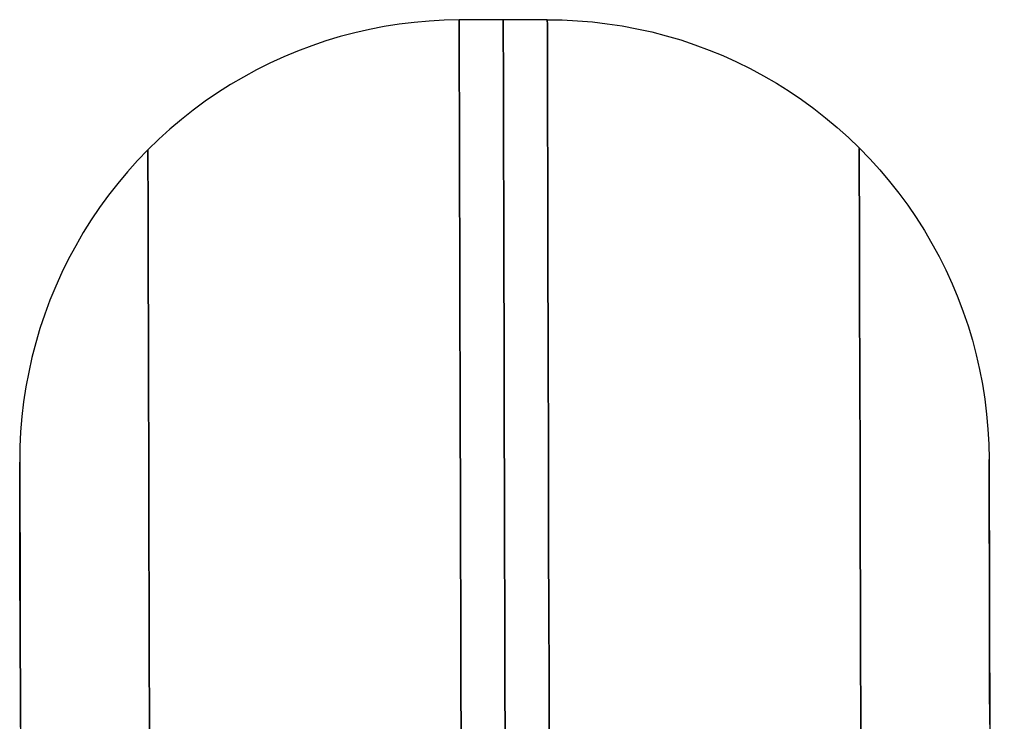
# Model space of a CAD drawing. Header units: millimetres. Extents: x -232 to 233, y -198 to 267.
# Tile 78 of 80: x -6 to 5, y 259 to 267. Entities that reach past the tile are written whole.
import ezdxf

# ---------------------------------------------------------------- set-up
doc = ezdxf.new("R2010")
doc.units = ezdxf.units.MM
doc.layers.add('Volume$Volume', color=7, linetype='Continuous', true_color=0x000000)

msp = doc.modelspace()

# ---------------------------------------------------------------- linework, layer by layer
at = {"layer": 'Volume$Volume'}
for p, q in [((-1.38, 267.028, 40.55), (-1.551, 267.019, 40.55)), ((-1.38, 267.028, 40.55), (-1.551, 267.019, 40.55)), ((-1.21, 267.032, 40.55), (-1.38, 267.028, 40.55)), ((-1.21, 267.032, 40.55), (-1.38, 267.028, 40.55)), ((-0.21, 267.034, 40.55), (-1.21, 267.032, 40.55)), ((-0.21, 267.034, 40.55), (-1.21, 267.032, 40.55)), ((-0.709, 266.982, 42.502), (-0.71, 267.027, 41.201)), ((-0.71, 267.027, 41.201), (-0.71, 267.027, 39.899)), ((-0.71, 267.027, 39.899), (-0.709, 266.982, 38.598)), ((-0.709, 266.982, 42.502), (-0.71, 267.027, 41.201)), ((-0.71, 267.027, 41.201), (-0.71, 267.027, 39.899)), ((-0.71, 267.027, 39.899), (-0.709, 266.982, 38.598)), ((-0.21, 267.034, 40.55), (-0.039, 267.032, 40.55)), ((-0.21, 267.034, 40.55), (-0.039, 267.032, 40.55)), ((-0.209, 266.983, 42.502), (-0.21, 267.029, 41.201)), ((-0.21, 267.029, 41.201), (-0.21, 267.029, 39.899)), ((-0.21, 267.029, 39.899), (-0.209, 266.983, 38.598)), ((-0.209, 266.983, 42.502), (-0.21, 267.029, 41.201)), ((-0.21, 267.029, 41.201), (-0.21, 267.029, 39.899)), ((-0.21, 267.029, 39.899), (-0.209, 266.983, 38.598)), ((-0.039, 267.032, 40.55), (0.132, 267.023, 40.55)), ((-0.039, 267.032, 40.55), (0.132, 267.023, 40.55)), ((-2.227, 266.924, 40.55), (-2.393, 266.886, 40.55)), ((-2.227, 266.924, 40.55), (-2.393, 266.886, 40.55)), ((-2.059, 266.957, 40.55), (-2.227, 266.924, 40.55)), ((-2.059, 266.957, 40.55), (-2.227, 266.924, 40.55)), ((-1.89, 266.983, 40.55), (-2.059, 266.957, 40.55)), ((-1.89, 266.983, 40.55), (-2.059, 266.957, 40.55)), ((-1.721, 267.004, 40.55), (-1.89, 266.983, 40.55)), ((-1.721, 267.004, 40.55), (-1.89, 266.983, 40.55)), ((-1.551, 267.019, 40.55), (-1.721, 267.004, 40.55)), ((-1.551, 267.019, 40.55), (-1.721, 267.004, 40.55)), ((-1.209, 266.981, 42.502), (-1.21, 267.026, 41.201)), ((-1.21, 267.026, 41.201), (-1.21, 267.026, 39.899)), ((-1.21, 267.026, 39.899), (-1.209, 266.981, 38.598)), ((-1.209, 266.981, 42.502), (-1.21, 267.026, 41.201)), ((-1.21, 267.026, 41.201), (-1.21, 267.026, 39.899)), ((-1.21, 267.026, 39.899), (-1.209, 266.981, 38.598)), ((-1.209, 266.89, 43.801), (-1.209, 266.981, 42.502)), ((-1.209, 266.981, 38.598), (-1.209, 266.89, 37.3)), ((-1.209, 266.89, 43.801), (-1.209, 266.981, 42.502)), ((-1.209, 266.981, 38.598), (-1.209, 266.89, 37.3)), ((-0.709, 266.892, 43.801), (-0.709, 266.982, 42.502)), ((-0.709, 266.982, 38.598), (-0.709, 266.892, 37.3)), ((-0.709, 266.892, 43.801), (-0.709, 266.982, 42.502)), ((-0.709, 266.982, 38.598), (-0.709, 266.892, 37.3)), ((-0.209, 266.893, 43.801), (-0.209, 266.983, 42.502)), ((-0.209, 266.983, 38.598), (-0.209, 266.893, 37.3)), ((-0.209, 266.893, 43.801), (-0.209, 266.983, 42.502)), ((-0.209, 266.983, 38.598), (-0.209, 266.893, 37.3)), ((0.132, 267.023, 40.55), (0.302, 267.009, 40.55)), ((0.132, 267.023, 40.55), (0.302, 267.009, 40.55)), ((0.302, 267.009, 40.55), (0.471, 266.989, 40.55)), ((0.302, 267.009, 40.55), (0.471, 266.989, 40.55)), ((0.471, 266.989, 40.55), (0.64, 266.964, 40.55)), ((0.471, 266.989, 40.55), (0.64, 266.964, 40.55)), ((0.64, 266.964, 40.55), (0.808, 266.932, 40.55)), ((0.64, 266.964, 40.55), (0.808, 266.932, 40.55)), ((0.808, 266.932, 40.55), (0.975, 266.895, 40.55)), ((0.808, 266.932, 40.55), (0.975, 266.895, 40.55)), ((-2.558, 266.843, 40.55), (-2.722, 266.793, 40.55)), ((-2.558, 266.843, 40.55), (-2.722, 266.793, 40.55)), ((-2.393, 266.886, 40.55), (-2.558, 266.843, 40.55)), ((-2.393, 266.886, 40.55), (-2.558, 266.843, 40.55)), ((-1.209, 266.755, 45.095), (-1.209, 266.89, 43.801)), ((-1.209, 266.89, 37.3), (-1.209, 266.755, 36.005)), ((-1.209, 266.755, 45.095), (-1.209, 266.89, 43.801)), ((-1.209, 266.89, 37.3), (-1.209, 266.755, 36.005)), ((-0.709, 266.756, 45.095), (-0.709, 266.892, 43.801)), ((-0.709, 266.892, 37.3), (-0.709, 266.756, 36.005)), ((-0.709, 266.756, 45.095), (-0.709, 266.892, 43.801)), ((-0.709, 266.892, 37.3), (-0.709, 266.756, 36.005)), ((-0.209, 266.758, 45.095), (-0.209, 266.893, 43.801)), ((-0.209, 266.893, 37.3), (-0.209, 266.758, 36.005)), ((-0.209, 266.758, 45.095), (-0.209, 266.893, 43.801)), ((-0.209, 266.893, 37.3), (-0.209, 266.758, 36.005)), ((0.975, 266.895, 40.55), (1.14, 266.852, 40.55)), ((0.975, 266.895, 40.55), (1.14, 266.852, 40.55)), ((1.14, 266.852, 40.55), (1.304, 266.804, 40.55)), ((1.14, 266.852, 40.55), (1.304, 266.804, 40.55)), ((1.304, 266.804, 40.55), (1.466, 266.75, 40.55)), ((1.304, 266.804, 40.55), (1.466, 266.75, 40.55)), ((-2.883, 266.738, 40.55), (-3.043, 266.678, 40.55)), ((-2.883, 266.738, 40.55), (-3.043, 266.678, 40.55)), ((-2.722, 266.793, 40.55), (-2.883, 266.738, 40.55)), ((-2.722, 266.793, 40.55), (-2.883, 266.738, 40.55)), ((-1.208, 266.575, 46.384), (-1.209, 266.755, 45.095)), ((-1.209, 266.755, 36.005), (-1.208, 266.575, 34.716)), ((-1.208, 266.575, 46.384), (-1.209, 266.755, 45.095)), ((-1.209, 266.755, 36.005), (-1.208, 266.575, 34.716)), ((-0.708, 266.576, 46.384), (-0.709, 266.756, 45.095)), ((-0.709, 266.756, 36.005), (-0.708, 266.576, 34.716)), ((-0.708, 266.576, 46.384), (-0.709, 266.756, 45.095)), ((-0.709, 266.756, 36.005), (-0.708, 266.576, 34.716)), ((-0.208, 266.578, 46.384), (-0.209, 266.758, 45.095)), ((-0.209, 266.758, 36.005), (-0.208, 266.578, 34.716)), ((-0.208, 266.578, 46.384), (-0.209, 266.758, 45.095)), ((-0.209, 266.758, 36.005), (-0.208, 266.578, 34.716)), ((1.466, 266.75, 40.55), (1.626, 266.69, 40.55)), ((1.466, 266.75, 40.55), (1.626, 266.69, 40.55)), ((-3.2, 266.612, 40.55), (-3.356, 266.541, 40.55)), ((-3.2, 266.612, 40.55), (-3.356, 266.541, 40.55)), ((-3.043, 266.678, 40.55), (-3.2, 266.612, 40.55)), ((-3.043, 266.678, 40.55), (-3.2, 266.612, 40.55)), ((1.626, 266.69, 40.55), (1.784, 266.626, 40.55)), ((1.626, 266.69, 40.55), (1.784, 266.626, 40.55)), ((1.784, 266.626, 40.55), (1.939, 266.555, 40.55)), ((1.784, 266.626, 40.55), (1.939, 266.555, 40.55)), ((-3.356, 266.541, 40.55), (-3.508, 266.465, 40.55)), ((-3.356, 266.541, 40.55), (-3.508, 266.465, 40.55)), ((-1.208, 266.35, 47.666), (-1.208, 266.575, 46.384)), ((-1.208, 266.575, 34.716), (-1.208, 266.35, 33.434)), ((-1.208, 266.35, 47.666), (-1.208, 266.575, 46.384)), ((-1.208, 266.575, 34.716), (-1.208, 266.35, 33.434)), ((-0.708, 266.351, 47.666), (-0.708, 266.576, 46.384)), ((-0.708, 266.576, 34.716), (-0.708, 266.351, 33.434)), ((-0.708, 266.351, 47.666), (-0.708, 266.576, 46.384)), ((-0.708, 266.576, 34.716), (-0.708, 266.351, 33.434)), ((-0.208, 266.353, 47.666), (-0.208, 266.578, 46.384)), ((-0.208, 266.578, 34.716), (-0.208, 266.353, 33.434)), ((-0.208, 266.353, 47.666), (-0.208, 266.578, 46.384)), ((-0.208, 266.578, 34.716), (-0.208, 266.353, 33.434)), ((1.939, 266.555, 40.55), (2.092, 266.48, 40.55)), ((1.939, 266.555, 40.55), (2.092, 266.48, 40.55)), ((2.092, 266.48, 40.55), (2.243, 266.399, 40.55)), ((2.092, 266.48, 40.55), (2.243, 266.399, 40.55)), ((-3.658, 266.383, 40.55), (-3.806, 266.297, 40.55)), ((-3.658, 266.383, 40.55), (-3.806, 266.297, 40.55)), ((-3.508, 266.465, 40.55), (-3.658, 266.383, 40.55)), ((-3.508, 266.465, 40.55), (-3.658, 266.383, 40.55)), ((2.243, 266.399, 40.55), (2.39, 266.313, 40.55)), ((2.243, 266.399, 40.55), (2.39, 266.313, 40.55)), ((-3.806, 266.297, 40.55), (-3.95, 266.205, 40.55)), ((-3.806, 266.297, 40.55), (-3.95, 266.205, 40.55)), ((-1.207, 266.081, 48.94), (-1.208, 266.35, 47.666)), ((-1.208, 266.35, 33.434), (-1.207, 266.081, 32.16)), ((-1.207, 266.081, 48.94), (-1.208, 266.35, 47.666)), ((-1.208, 266.35, 33.434), (-1.207, 266.081, 32.16)), ((-0.707, 266.082, 48.94), (-0.708, 266.351, 47.666)), ((-0.708, 266.351, 33.434), (-0.707, 266.082, 32.16)), ((-0.707, 266.082, 48.94), (-0.708, 266.351, 47.666)), ((-0.708, 266.351, 33.434), (-0.707, 266.082, 32.16)), ((-0.207, 266.084, 48.94), (-0.208, 266.353, 47.666)), ((-0.208, 266.353, 33.434), (-0.207, 266.084, 32.16)), ((-0.207, 266.084, 48.94), (-0.208, 266.353, 47.666)), ((-0.208, 266.353, 33.434), (-0.207, 266.084, 32.16)), ((2.39, 266.313, 40.55), (2.535, 266.222, 40.55)), ((2.39, 266.313, 40.55), (2.535, 266.222, 40.55)), ((-3.95, 266.205, 40.55), (-4.091, 266.109, 40.55)), ((-3.95, 266.205, 40.55), (-4.091, 266.109, 40.55)), ((2.535, 266.222, 40.55), (2.676, 266.127, 40.55)), ((2.535, 266.222, 40.55), (2.676, 266.127, 40.55)), ((-4.091, 266.109, 40.55), (-4.228, 266.008, 40.55)), ((-4.091, 266.109, 40.55), (-4.228, 266.008, 40.55)), ((-1.206, 265.768, 50.204), (-1.207, 266.081, 48.94)), ((-1.207, 266.081, 32.16), (-1.206, 265.768, 30.897)), ((-1.206, 265.768, 50.204), (-1.207, 266.081, 48.94)), ((-1.207, 266.081, 32.16), (-1.206, 265.768, 30.897)), ((-0.706, 265.769, 50.204), (-0.707, 266.082, 48.94)), ((-0.707, 266.082, 32.16), (-0.706, 265.769, 30.897)), ((-0.706, 265.769, 50.204), (-0.707, 266.082, 48.94)), ((-0.707, 266.082, 32.16), (-0.706, 265.769, 30.897)), ((-0.206, 265.77, 50.204), (-0.207, 266.084, 48.94)), ((-0.207, 266.084, 32.16), (-0.206, 265.77, 30.897)), ((-0.206, 265.77, 50.204), (-0.207, 266.084, 48.94)), ((-0.207, 266.084, 32.16), (-0.206, 265.77, 30.897)), ((2.676, 266.127, 40.55), (2.814, 266.026, 40.55)), ((2.676, 266.127, 40.55), (2.814, 266.026, 40.55)), ((2.814, 266.026, 40.55), (2.949, 265.921, 40.55)), ((2.814, 266.026, 40.55), (2.949, 265.921, 40.55)), ((-4.228, 266.008, 40.55), (-4.362, 265.902, 40.55)), ((-4.228, 266.008, 40.55), (-4.362, 265.902, 40.55)), ((2.949, 265.921, 40.55), (3.08, 265.811, 40.55)), ((2.949, 265.921, 40.55), (3.08, 265.811, 40.55)), ((-4.362, 265.902, 40.55), (-4.492, 265.791, 40.55)), ((-4.362, 265.902, 40.55), (-4.492, 265.791, 40.55)), ((3.08, 265.811, 40.55), (3.207, 265.697, 40.55)), ((3.08, 265.811, 40.55), (3.207, 265.697, 40.55)), ((-4.492, 265.791, 40.55), (-4.619, 265.677, 40.55)), ((-4.492, 265.791, 40.55), (-4.619, 265.677, 40.55)), ((-1.205, 265.411, 51.455), (-1.206, 265.768, 50.204)), ((-1.206, 265.768, 30.897), (-1.205, 265.411, 29.645)), ((-1.205, 265.411, 51.455), (-1.206, 265.768, 50.204)), ((-1.206, 265.768, 30.897), (-1.205, 265.411, 29.645)), ((-0.705, 265.412, 51.455), (-0.706, 265.769, 50.204)), ((-0.706, 265.769, 30.897), (-0.705, 265.412, 29.645)), ((-0.705, 265.412, 51.455), (-0.706, 265.769, 50.204)), ((-0.706, 265.769, 30.897), (-0.705, 265.412, 29.645)), ((-0.205, 265.414, 51.455), (-0.206, 265.77, 50.204)), ((-0.206, 265.77, 30.897), (-0.205, 265.414, 29.645)), ((-0.205, 265.414, 51.455), (-0.206, 265.77, 50.204)), ((-0.206, 265.77, 30.897), (-0.205, 265.414, 29.645)), ((3.207, 265.697, 40.55), (3.33, 265.579, 40.55)), ((3.207, 265.697, 40.55), (3.33, 265.579, 40.55)), ((-4.619, 265.677, 40.55), (-4.741, 265.558, 40.55)), ((-4.619, 265.677, 40.55), (-4.741, 265.558, 40.55)), ((3.33, 265.579, 40.55), (3.449, 265.457, 40.55)), ((3.33, 265.579, 40.55), (3.449, 265.457, 40.55)), ((-4.741, 265.558, 40.55), (-4.86, 265.435, 40.55)), ((-4.741, 265.558, 40.55), (-4.86, 265.435, 40.55)), ((-4.741, 265.509, 42.426), (-4.741, 265.552, 41.176)), ((-4.741, 265.552, 41.176), (-4.741, 265.552, 39.925)), ((-4.741, 265.552, 39.925), (-4.741, 265.509, 38.675)), ((-4.741, 265.509, 42.426), (-4.741, 265.552, 41.176)), ((-4.741, 265.552, 41.176), (-4.741, 265.552, 39.925)), ((-4.741, 265.552, 39.925), (-4.741, 265.509, 38.675)), ((-4.741, 265.422, 43.674), (-4.741, 265.509, 42.426)), ((-4.741, 265.509, 38.675), (-4.741, 265.422, 37.427)), ((-4.741, 265.422, 43.674), (-4.741, 265.509, 42.426)), ((-4.741, 265.509, 38.675), (-4.741, 265.422, 37.427)), ((3.33, 265.53, 42.426), (3.33, 265.574, 41.176)), ((3.33, 265.574, 41.176), (3.33, 265.574, 39.925)), ((3.33, 265.574, 39.925), (3.33, 265.53, 38.675)), ((3.33, 265.53, 42.426), (3.33, 265.574, 41.176)), ((3.33, 265.574, 41.176), (3.33, 265.574, 39.925)), ((3.33, 265.574, 39.925), (3.33, 265.53, 38.675)), ((3.33, 265.443, 43.674), (3.33, 265.53, 42.426)), ((3.33, 265.53, 38.675), (3.33, 265.443, 37.427)), ((3.33, 265.443, 43.674), (3.33, 265.53, 42.426)), ((3.33, 265.53, 38.675), (3.33, 265.443, 37.427)), ((-4.86, 265.435, 40.55), (-4.974, 265.308, 40.55)), ((-4.86, 265.435, 40.55), (-4.974, 265.308, 40.55)), ((-4.741, 265.292, 44.918), (-4.741, 265.422, 43.674)), ((-4.741, 265.422, 37.427), (-4.741, 265.292, 36.183)), ((-4.741, 265.292, 44.918), (-4.741, 265.422, 43.674)), ((-4.741, 265.422, 37.427), (-4.741, 265.292, 36.183)), ((-1.204, 265.011, 52.694), (-1.205, 265.411, 51.455)), ((-1.205, 265.411, 29.645), (-1.204, 265.011, 28.406)), ((-1.204, 265.011, 52.694), (-1.205, 265.411, 51.455)), ((-1.205, 265.411, 29.645), (-1.204, 265.011, 28.406)), ((-0.704, 265.012, 52.694), (-0.705, 265.412, 51.455)), ((-0.705, 265.412, 29.645), (-0.704, 265.012, 28.406)), ((-0.704, 265.012, 52.694), (-0.705, 265.412, 51.455)), ((-0.705, 265.412, 29.645), (-0.704, 265.012, 28.406)), ((-0.204, 265.013, 52.694), (-0.205, 265.414, 51.455)), ((-0.205, 265.414, 29.645), (-0.204, 265.013, 28.406)), ((-0.204, 265.013, 52.694), (-0.205, 265.414, 51.455)), ((-0.205, 265.414, 29.645), (-0.204, 265.013, 28.406)), ((3.331, 265.313, 44.918), (3.33, 265.443, 43.674)), ((3.33, 265.443, 37.427), (3.331, 265.313, 36.183)), ((3.331, 265.313, 44.918), (3.33, 265.443, 43.674)), ((3.33, 265.443, 37.427), (3.331, 265.313, 36.183)), ((3.449, 265.457, 40.55), (3.564, 265.33, 40.55)), ((3.449, 265.457, 40.55), (3.564, 265.33, 40.55)), ((-4.974, 265.308, 40.55), (-5.083, 265.177, 40.55)), ((-4.974, 265.308, 40.55), (-5.083, 265.177, 40.55)), ((-4.74, 265.119, 46.157), (-4.741, 265.292, 44.918)), ((-4.741, 265.292, 36.183), (-4.74, 265.119, 34.944)), ((-4.74, 265.119, 46.157), (-4.741, 265.292, 44.918)), ((-4.741, 265.292, 36.183), (-4.74, 265.119, 34.944)), ((3.331, 265.14, 46.157), (3.331, 265.313, 44.918)), ((3.331, 265.313, 36.183), (3.331, 265.14, 34.944)), ((3.331, 265.14, 46.157), (3.331, 265.313, 44.918)), ((3.331, 265.313, 36.183), (3.331, 265.14, 34.944)), ((3.564, 265.33, 40.55), (3.674, 265.2, 40.55)), ((3.564, 265.33, 40.55), (3.674, 265.2, 40.55)), ((-5.083, 265.177, 40.55), (-5.188, 265.042, 40.55)), ((-5.083, 265.177, 40.55), (-5.188, 265.042, 40.55)), ((3.332, 264.924, 47.389), (3.331, 265.14, 46.157)), ((3.331, 265.14, 34.944), (3.332, 264.924, 33.712)), ((3.332, 264.924, 47.389), (3.331, 265.14, 46.157)), ((3.331, 265.14, 34.944), (3.332, 264.924, 33.712)), ((3.674, 265.2, 40.55), (3.78, 265.066, 40.55)), ((3.674, 265.2, 40.55), (3.78, 265.066, 40.55)), ((-5.188, 265.042, 40.55), (-5.289, 264.904, 40.55)), ((-5.188, 265.042, 40.55), (-5.289, 264.904, 40.55)), ((-4.739, 264.903, 47.389), (-4.74, 265.119, 46.157)), ((-4.74, 265.119, 34.944), (-4.739, 264.903, 33.712)), ((-4.739, 264.903, 47.389), (-4.74, 265.119, 46.157)), ((-4.74, 265.119, 34.944), (-4.739, 264.903, 33.712)), ((3.78, 265.066, 40.55), (3.881, 264.928, 40.55)), ((3.78, 265.066, 40.55), (3.881, 264.928, 40.55)), ((-1.203, 264.568, 53.918), (-1.204, 265.011, 52.694)), ((-1.204, 265.011, 28.406), (-1.203, 264.568, 27.182)), ((-1.203, 264.568, 53.918), (-1.204, 265.011, 52.694)), ((-1.204, 265.011, 28.406), (-1.203, 264.568, 27.182)), ((-0.703, 264.569, 53.918), (-0.704, 265.012, 52.694)), ((-0.704, 265.012, 28.406), (-0.703, 264.569, 27.182)), ((-0.703, 264.569, 53.918), (-0.704, 265.012, 52.694)), ((-0.704, 265.012, 28.406), (-0.703, 264.569, 27.182)), ((-0.203, 264.571, 53.918), (-0.204, 265.013, 52.694)), ((-0.204, 265.013, 28.406), (-0.203, 264.571, 27.182)), ((-0.203, 264.571, 53.918), (-0.204, 265.013, 52.694)), ((-0.204, 265.013, 28.406), (-0.203, 264.571, 27.182)), ((3.332, 264.666, 48.612), (3.332, 264.924, 47.389)), ((3.332, 264.924, 33.712), (3.332, 264.666, 32.488)), ((3.332, 264.666, 48.612), (3.332, 264.924, 47.389)), ((3.332, 264.924, 33.712), (3.332, 264.666, 32.488)), ((3.881, 264.928, 40.55), (3.977, 264.788, 40.55)), ((3.881, 264.928, 40.55), (3.977, 264.788, 40.55)), ((-5.289, 264.904, 40.55), (-5.384, 264.763, 40.55)), ((-5.289, 264.904, 40.55), (-5.384, 264.763, 40.55)), ((-4.739, 264.644, 48.612), (-4.739, 264.903, 47.389)), ((-4.739, 264.903, 33.712), (-4.739, 264.644, 32.488)), ((-4.739, 264.644, 48.612), (-4.739, 264.903, 47.389)), ((-4.739, 264.903, 33.712), (-4.739, 264.644, 32.488)), ((-5.384, 264.763, 40.55), (-5.475, 264.618, 40.55)), ((-5.384, 264.763, 40.55), (-5.475, 264.618, 40.55)), ((3.977, 264.788, 40.55), (4.069, 264.643, 40.55)), ((3.977, 264.788, 40.55), (4.069, 264.643, 40.55)), ((-5.475, 264.618, 40.55), (-5.561, 264.47, 40.55)), ((-5.475, 264.618, 40.55), (-5.561, 264.47, 40.55)), ((-4.738, 264.343, 49.827), (-4.739, 264.644, 48.612)), ((-4.739, 264.644, 32.488), (-4.738, 264.343, 31.274)), ((-4.738, 264.343, 49.827), (-4.739, 264.644, 48.612)), ((-4.739, 264.644, 32.488), (-4.738, 264.343, 31.274)), ((-0.702, 264.084, 55.126), (-0.703, 264.569, 53.918)), ((-0.703, 264.569, 27.182), (-0.702, 264.084, 25.974)), ((-0.702, 264.084, 55.126), (-0.703, 264.569, 53.918)), ((-0.703, 264.569, 27.182), (-0.702, 264.084, 25.974)), ((-0.202, 264.086, 55.126), (-0.203, 264.571, 53.918)), ((-0.203, 264.571, 27.182), (-0.202, 264.086, 25.974)), ((-0.202, 264.086, 55.126), (-0.203, 264.571, 53.918)), ((-0.203, 264.571, 27.182), (-0.202, 264.086, 25.974)), ((3.333, 264.365, 49.827), (3.332, 264.666, 48.612)), ((3.332, 264.666, 32.488), (3.333, 264.365, 31.274)), ((3.333, 264.365, 49.827), (3.332, 264.666, 48.612)), ((3.332, 264.666, 32.488), (3.333, 264.365, 31.274)), ((4.069, 264.643, 40.55), (4.155, 264.496, 40.55)), ((4.069, 264.643, 40.55), (4.155, 264.496, 40.55)), ((-5.561, 264.47, 40.55), (-5.642, 264.32, 40.55)), ((-5.561, 264.47, 40.55), (-5.642, 264.32, 40.55)), ((-1.202, 264.083, 55.126), (-1.203, 264.568, 53.918)), ((-1.203, 264.568, 27.182), (-1.202, 264.083, 25.974)), ((-1.202, 264.083, 55.126), (-1.203, 264.568, 53.918)), ((-1.203, 264.568, 27.182), (-1.202, 264.083, 25.974)), ((4.155, 264.496, 40.55), (4.237, 264.346, 40.55)), ((4.155, 264.496, 40.55), (4.237, 264.346, 40.55)), ((3.334, 264.022, 51.029), (3.333, 264.365, 49.827)), ((3.333, 264.365, 31.274), (3.334, 264.022, 30.071)), ((3.334, 264.022, 51.029), (3.333, 264.365, 49.827)), ((3.333, 264.365, 31.274), (3.334, 264.022, 30.071)), ((4.237, 264.346, 40.55), (4.313, 264.194, 40.55)), ((4.237, 264.346, 40.55), (4.313, 264.194, 40.55)), ((-5.642, 264.32, 40.55), (-5.717, 264.167, 40.55)), ((-5.642, 264.32, 40.55), (-5.717, 264.167, 40.55)), ((-4.737, 264, 51.029), (-4.738, 264.343, 49.827)), ((-4.738, 264.343, 31.274), (-4.737, 264, 30.071)), ((-4.737, 264, 51.029), (-4.738, 264.343, 49.827)), ((-4.738, 264.343, 31.274), (-4.737, 264, 30.071)), ((-5.717, 264.167, 40.55), (-5.788, 264.011, 40.55)), ((-5.717, 264.167, 40.55), (-5.788, 264.011, 40.55)), ((4.313, 264.194, 40.55), (4.384, 264.038, 40.55)), ((4.313, 264.194, 40.55), (4.384, 264.038, 40.55)), ((-5.788, 264.011, 40.55), (-5.853, 263.853, 40.55)), ((-5.788, 264.011, 40.55), (-5.853, 263.853, 40.55)), ((-1.2, 263.556, 56.316), (-1.202, 264.083, 55.126)), ((-1.202, 264.083, 25.974), (-1.2, 263.556, 24.784)), ((-1.2, 263.556, 56.316), (-1.202, 264.083, 55.126)), ((-1.202, 264.083, 25.974), (-1.2, 263.556, 24.784)), ((-0.7, 263.557, 56.316), (-0.702, 264.084, 55.126)), ((-0.702, 264.084, 25.974), (-0.7, 263.557, 24.784)), ((-0.7, 263.557, 56.316), (-0.702, 264.084, 55.126)), ((-0.702, 264.084, 25.974), (-0.7, 263.557, 24.784)), ((-0.2, 263.559, 56.316), (-0.202, 264.086, 55.126)), ((-0.202, 264.086, 25.974), (-0.2, 263.559, 24.784)), ((-0.2, 263.559, 56.316), (-0.202, 264.086, 55.126)), ((-0.202, 264.086, 25.974), (-0.2, 263.559, 24.784)), ((3.335, 263.637, 52.22), (3.334, 264.022, 51.029)), ((3.334, 264.022, 30.071), (3.335, 263.637, 28.881)), ((3.335, 263.637, 52.22), (3.334, 264.022, 51.029)), ((3.334, 264.022, 30.071), (3.335, 263.637, 28.881)), ((4.384, 264.038, 40.55), (4.45, 263.881, 40.55)), ((4.384, 264.038, 40.55), (4.45, 263.881, 40.55)), ((-4.736, 263.616, 52.22), (-4.737, 264, 51.029)), ((-4.737, 264, 30.071), (-4.736, 263.616, 28.881)), ((-4.736, 263.616, 52.22), (-4.737, 264, 51.029)), ((-4.737, 264, 30.071), (-4.736, 263.616, 28.881)), ((-5.853, 263.853, 40.55), (-5.912, 263.693, 40.55)), ((-5.853, 263.853, 40.55), (-5.912, 263.693, 40.55)), ((4.45, 263.881, 40.55), (4.511, 263.721, 40.55)), ((4.45, 263.881, 40.55), (4.511, 263.721, 40.55)), ((-5.912, 263.693, 40.55), (-5.966, 263.531, 40.55)), ((-5.912, 263.693, 40.55), (-5.966, 263.531, 40.55)), ((4.511, 263.721, 40.55), (4.565, 263.559, 40.55)), ((4.511, 263.721, 40.55), (4.565, 263.559, 40.55)), ((-4.735, 263.19, 53.396), (-4.736, 263.616, 52.22)), ((-4.736, 263.616, 28.881), (-4.735, 263.19, 27.704)), ((-4.735, 263.19, 53.396), (-4.736, 263.616, 52.22)), ((-4.736, 263.616, 28.881), (-4.735, 263.19, 27.704)), ((3.336, 263.212, 53.396), (3.335, 263.637, 52.22)), ((3.335, 263.637, 28.881), (3.336, 263.212, 27.704)), ((3.336, 263.212, 53.396), (3.335, 263.637, 52.22)), ((3.335, 263.637, 28.881), (3.336, 263.212, 27.704)), ((-5.966, 263.531, 40.55), (-6.014, 263.368, 40.55)), ((-5.966, 263.531, 40.55), (-6.014, 263.368, 40.55)), ((-1.199, 262.988, 57.488), (-1.2, 263.556, 56.316)), ((-1.2, 263.556, 24.784), (-1.199, 262.988, 23.613)), ((-1.199, 262.988, 57.488), (-1.2, 263.556, 56.316)), ((-1.2, 263.556, 24.784), (-1.199, 262.988, 23.613)), ((-0.699, 262.99, 57.488), (-0.7, 263.557, 56.316)), ((-0.7, 263.557, 24.784), (-0.699, 262.99, 23.613)), ((-0.699, 262.99, 57.488), (-0.7, 263.557, 56.316)), ((-0.7, 263.557, 24.784), (-0.699, 262.99, 23.613)), ((-0.199, 262.991, 57.488), (-0.2, 263.559, 56.316)), ((-0.2, 263.559, 24.784), (-0.199, 262.991, 23.613)), ((-0.199, 262.991, 57.488), (-0.2, 263.559, 56.316)), ((-0.2, 263.559, 24.784), (-0.199, 262.991, 23.613)), ((4.565, 263.559, 40.55), (4.615, 263.396, 40.55)), ((4.565, 263.559, 40.55), (4.615, 263.396, 40.55)), ((-6.014, 263.368, 40.55), (-6.057, 263.202, 40.55)), ((-6.014, 263.368, 40.55), (-6.057, 263.202, 40.55)), ((4.615, 263.396, 40.55), (4.658, 263.231, 40.55)), ((4.615, 263.396, 40.55), (4.658, 263.231, 40.55)), ((4.658, 263.231, 40.55), (4.696, 263.064, 40.55)), ((4.658, 263.231, 40.55), (4.696, 263.064, 40.55)), ((-6.057, 263.202, 40.55), (-6.094, 263.036, 40.55)), ((-6.057, 263.202, 40.55), (-6.094, 263.036, 40.55)), ((-4.734, 262.724, 54.557), (-4.735, 263.19, 53.396)), ((-4.735, 263.19, 27.704), (-4.734, 262.724, 26.544)), ((-4.734, 262.724, 54.557), (-4.735, 263.19, 53.396)), ((-4.735, 263.19, 27.704), (-4.734, 262.724, 26.544)), ((3.337, 262.746, 54.557), (3.336, 263.212, 53.396)), ((3.336, 263.212, 27.704), (3.337, 262.746, 26.544)), ((3.337, 262.746, 54.557), (3.336, 263.212, 53.396)), ((3.336, 263.212, 27.704), (3.337, 262.746, 26.544)), ((-6.094, 263.036, 40.55), (-6.126, 262.868, 40.55)), ((-6.094, 263.036, 40.55), (-6.126, 262.868, 40.55)), ((4.696, 263.064, 40.55), (4.729, 262.897, 40.55)), ((4.696, 263.064, 40.55), (4.729, 262.897, 40.55)), ((-1.197, 262.38, 58.639), (-1.199, 262.988, 57.488)), ((-1.199, 262.988, 23.613), (-1.197, 262.38, 22.462)), ((-1.197, 262.38, 58.639), (-1.199, 262.988, 57.488)), ((-1.199, 262.988, 23.613), (-1.197, 262.38, 22.462)), ((-0.697, 262.382, 58.639), (-0.699, 262.99, 57.488)), ((-0.699, 262.99, 23.613), (-0.697, 262.382, 22.462)), ((-0.697, 262.382, 58.639), (-0.699, 262.99, 57.488)), ((-0.699, 262.99, 23.613), (-0.697, 262.382, 22.462)), ((-0.197, 262.383, 58.639), (-0.199, 262.991, 57.488)), ((-0.199, 262.991, 23.613), (-0.197, 262.383, 22.462)), ((-0.197, 262.383, 58.639), (-0.199, 262.991, 57.488)), ((-0.199, 262.991, 23.613), (-0.197, 262.383, 22.462)), ((4.729, 262.897, 40.55), (4.755, 262.728, 40.55)), ((4.729, 262.897, 40.55), (4.755, 262.728, 40.55)), ((-6.126, 262.868, 40.55), (-6.152, 262.699, 40.55)), ((-6.126, 262.868, 40.55), (-6.152, 262.699, 40.55)), ((-6.152, 262.699, 40.55), (-6.171, 262.53, 40.55)), ((-6.152, 262.699, 40.55), (-6.171, 262.53, 40.55)), ((-4.732, 262.218, 55.701), (-4.734, 262.724, 54.557)), ((-4.734, 262.724, 26.544), (-4.732, 262.218, 25.4)), ((-4.732, 262.218, 55.701), (-4.734, 262.724, 54.557)), ((-4.734, 262.724, 26.544), (-4.732, 262.218, 25.4)), ((3.339, 262.239, 55.701), (3.337, 262.746, 54.557)), ((3.337, 262.746, 26.544), (3.339, 262.239, 25.4)), ((3.339, 262.239, 55.701), (3.337, 262.746, 54.557)), ((3.337, 262.746, 26.544), (3.339, 262.239, 25.4)), ((4.755, 262.728, 40.55), (4.776, 262.559, 40.55)), ((4.755, 262.728, 40.55), (4.776, 262.559, 40.55)), ((4.776, 262.559, 40.55), (4.791, 262.389, 40.55)), ((4.776, 262.559, 40.55), (4.791, 262.389, 40.55)), ((-6.171, 262.53, 40.55), (-6.186, 262.359, 40.55)), ((-6.171, 262.53, 40.55), (-6.186, 262.359, 40.55)), ((-6.186, 262.359, 40.55), (-6.194, 262.189, 40.55)), ((-6.186, 262.359, 40.55), (-6.194, 262.189, 40.55)), ((-1.196, 261.733, 59.768), (-1.197, 262.38, 58.639)), ((-1.197, 262.38, 22.462), (-1.196, 261.733, 21.332)), ((-1.196, 261.733, 59.768), (-1.197, 262.38, 58.639)), ((-1.197, 262.38, 22.462), (-1.196, 261.733, 21.332)), ((-0.696, 261.734, 59.768), (-0.697, 262.382, 58.639)), ((-0.697, 262.382, 22.462), (-0.696, 261.734, 21.332)), ((-0.696, 261.734, 59.768), (-0.697, 262.382, 58.639)), ((-0.697, 262.382, 22.462), (-0.696, 261.734, 21.332)), ((-0.196, 261.736, 59.768), (-0.197, 262.383, 58.639)), ((-0.197, 262.383, 22.462), (-0.196, 261.736, 21.332)), ((-0.196, 261.736, 59.768), (-0.197, 262.383, 58.639)), ((-0.197, 262.383, 22.462), (-0.196, 261.736, 21.332)), ((4.791, 262.389, 40.55), (4.8, 262.218, 40.55)), ((4.791, 262.389, 40.55), (4.8, 262.218, 40.55)), ((3.34, 261.694, 56.826), (3.339, 262.239, 55.701)), ((3.339, 262.239, 25.4), (3.34, 261.694, 24.274)), ((3.34, 261.694, 56.826), (3.339, 262.239, 55.701)), ((3.339, 262.239, 25.4), (3.34, 261.694, 24.274)), ((-6.194, 262.189, 40.55), (-6.196, 262.018, 40.55)), ((-6.194, 262.189, 40.55), (-6.196, 262.018, 40.55)), ((-4.731, 261.673, 56.826), (-4.732, 262.218, 55.701)), ((-4.732, 262.218, 25.4), (-4.731, 261.673, 24.274)), ((-4.731, 261.673, 56.826), (-4.732, 262.218, 55.701)), ((-4.732, 262.218, 25.4), (-4.731, 261.673, 24.274)), ((4.8, 262.218, 40.55), (4.804, 262.047, 40.55)), ((4.8, 262.218, 40.55), (4.804, 262.047, 40.55)), ((-6.196, 262.018, 40.55), (-6.024, 197.018, 40.55)), ((-6.196, 262.018, 40.55), (-6.024, 197.018, 40.55)), ((-6.196, 261.974, 42.242), (-6.196, 262.013, 41.114)), ((-6.196, 262.013, 41.114), (-6.196, 262.013, 39.986)), ((-6.196, 262.013, 39.986), (-6.196, 261.974, 38.859)), ((-6.196, 261.974, 42.242), (-6.196, 262.013, 41.114)), ((-6.196, 262.013, 41.114), (-6.196, 262.013, 39.986)), ((-6.196, 262.013, 39.986), (-6.196, 261.974, 38.859)), ((4.804, 262.047, 40.55), (4.976, 197.048, 40.55)), ((4.804, 262.047, 40.55), (4.976, 197.048, 40.55)), ((4.804, 262.003, 42.242), (4.804, 262.043, 41.114)), ((4.804, 262.043, 41.114), (4.804, 262.043, 39.986)), ((4.804, 262.043, 39.986), (4.804, 262.003, 38.859)), ((4.804, 262.003, 42.242), (4.804, 262.043, 41.114)), ((4.804, 262.043, 41.114), (4.804, 262.043, 39.986)), ((4.804, 262.043, 39.986), (4.804, 262.003, 38.859)), ((4.804, 261.925, 43.367), (4.804, 262.003, 42.242)), ((4.804, 262.003, 38.859), (4.804, 261.925, 37.733)), ((4.804, 261.925, 43.367), (4.804, 262.003, 42.242)), ((4.804, 262.003, 38.859), (4.804, 261.925, 37.733)), ((-6.196, 261.896, 43.367), (-6.196, 261.974, 42.242)), ((-6.196, 261.974, 38.859), (-6.196, 261.896, 37.733)), ((-6.196, 261.896, 43.367), (-6.196, 261.974, 42.242)), ((-6.196, 261.974, 38.859), (-6.196, 261.896, 37.733)), ((-6.196, 261.779, 44.489), (-6.196, 261.896, 43.367)), ((-6.196, 261.896, 37.733), (-6.196, 261.779, 36.611)), ((-6.196, 261.779, 44.489), (-6.196, 261.896, 43.367)), ((-6.196, 261.896, 37.733), (-6.196, 261.779, 36.611)), ((4.804, 261.808, 44.489), (4.804, 261.925, 43.367)), ((4.804, 261.925, 37.733), (4.804, 261.808, 36.611)), ((4.804, 261.808, 44.489), (4.804, 261.925, 43.367)), ((4.804, 261.925, 37.733), (4.804, 261.808, 36.611)), ((-6.195, 261.623, 45.606), (-6.196, 261.779, 44.489)), ((-6.196, 261.779, 36.611), (-6.195, 261.623, 35.494)), ((-6.195, 261.623, 45.606), (-6.196, 261.779, 44.489)), ((-6.196, 261.779, 36.611), (-6.195, 261.623, 35.494)), ((4.805, 261.652, 45.606), (4.804, 261.808, 44.489)), ((4.804, 261.808, 36.611), (4.805, 261.652, 35.494)), ((4.805, 261.652, 45.606), (4.804, 261.808, 44.489)), ((4.804, 261.808, 36.611), (4.805, 261.652, 35.494)), ((-4.729, 261.088, 57.932), (-4.731, 261.673, 56.826)), ((-4.731, 261.673, 24.274), (-4.729, 261.088, 23.168)), ((-4.729, 261.088, 57.932), (-4.731, 261.673, 56.826)), ((-4.731, 261.673, 24.274), (-4.729, 261.088, 23.168)), ((-1.194, 261.047, 60.874), (-1.196, 261.733, 59.768)), ((-1.196, 261.733, 21.332), (-1.194, 261.047, 20.226)), ((-1.194, 261.047, 60.874), (-1.196, 261.733, 59.768)), ((-1.196, 261.733, 21.332), (-1.194, 261.047, 20.226)), ((-0.694, 261.048, 60.874), (-0.696, 261.734, 59.768)), ((-0.696, 261.734, 21.332), (-0.694, 261.048, 20.226)), ((-0.694, 261.048, 60.874), (-0.696, 261.734, 59.768)), ((-0.696, 261.734, 21.332), (-0.694, 261.048, 20.226)), ((-0.194, 261.049, 60.874), (-0.196, 261.736, 59.768)), ((-0.196, 261.736, 21.332), (-0.194, 261.049, 20.226)), ((-0.194, 261.049, 60.874), (-0.196, 261.736, 59.768)), ((-0.196, 261.736, 21.332), (-0.194, 261.049, 20.226)), ((3.342, 261.11, 57.932), (3.34, 261.694, 56.826)), ((3.34, 261.694, 24.274), (3.342, 261.11, 23.168)), ((3.342, 261.11, 57.932), (3.34, 261.694, 56.826)), ((3.34, 261.694, 24.274), (3.342, 261.11, 23.168)), ((-6.195, 261.428, 46.718), (-6.195, 261.623, 45.606)), ((-6.195, 261.623, 35.494), (-6.195, 261.428, 34.383)), ((-6.195, 261.428, 46.718), (-6.195, 261.623, 45.606)), ((-6.195, 261.623, 35.494), (-6.195, 261.428, 34.383)), ((4.805, 261.457, 46.718), (4.805, 261.652, 45.606)), ((4.805, 261.652, 35.494), (4.805, 261.457, 34.383)), ((4.805, 261.457, 46.718), (4.805, 261.652, 45.606)), ((4.805, 261.652, 35.494), (4.805, 261.457, 34.383)), ((4.806, 261.224, 47.821), (4.805, 261.457, 46.718)), ((4.805, 261.457, 34.383), (4.806, 261.224, 33.279)), ((4.806, 261.224, 47.821), (4.805, 261.457, 46.718)), ((4.805, 261.457, 34.383), (4.806, 261.224, 33.279)), ((-6.194, 261.194, 47.821), (-6.195, 261.428, 46.718)), ((-6.195, 261.428, 34.383), (-6.194, 261.194, 33.279)), ((-6.194, 261.194, 47.821), (-6.195, 261.428, 46.718)), ((-6.195, 261.428, 34.383), (-6.194, 261.194, 33.279)), ((4.807, 260.952, 48.916), (4.806, 261.224, 47.821)), ((4.806, 261.224, 33.279), (4.807, 260.952, 32.184)), ((4.807, 260.952, 48.916), (4.806, 261.224, 47.821)), ((4.806, 261.224, 33.279), (4.807, 260.952, 32.184)), ((-6.193, 260.923, 48.916), (-6.194, 261.194, 47.821)), ((-6.194, 261.194, 33.279), (-6.193, 260.923, 32.184)), ((-6.193, 260.923, 48.916), (-6.194, 261.194, 47.821)), ((-6.194, 261.194, 33.279), (-6.193, 260.923, 32.184)), ((3.343, 260.487, 59.017), (3.342, 261.11, 57.932)), ((3.342, 261.11, 23.168), (3.343, 260.487, 22.083)), ((3.343, 260.487, 59.017), (3.342, 261.11, 57.932)), ((3.342, 261.11, 23.168), (3.343, 260.487, 22.083)), ((-4.728, 260.466, 59.017), (-4.729, 261.088, 57.932)), ((-4.729, 261.088, 23.168), (-4.728, 260.466, 22.083)), ((-4.728, 260.466, 59.017), (-4.729, 261.088, 57.932)), ((-4.729, 261.088, 23.168), (-4.728, 260.466, 22.083)), ((-1.192, 260.322, 61.956), (-1.194, 261.047, 60.874)), ((-1.194, 261.047, 20.226), (-1.192, 260.322, 19.145)), ((-1.192, 260.322, 61.956), (-1.194, 261.047, 60.874)), ((-1.194, 261.047, 20.226), (-1.192, 260.322, 19.145)), ((-0.692, 260.323, 61.956), (-0.694, 261.048, 60.874)), ((-0.694, 261.048, 20.226), (-0.692, 260.323, 19.145)), ((-0.692, 260.323, 61.956), (-0.694, 261.048, 60.874)), ((-0.694, 261.048, 20.226), (-0.692, 260.323, 19.145)), ((-0.192, 260.325, 61.956), (-0.194, 261.049, 60.874)), ((-0.194, 261.049, 20.226), (-0.192, 260.325, 19.145)), ((-0.192, 260.325, 61.956), (-0.194, 261.049, 60.874)), ((-0.194, 261.049, 20.226), (-0.192, 260.325, 19.145)), ((-6.193, 260.614, 50.001), (-6.193, 260.923, 48.916)), ((-6.193, 260.923, 32.184), (-6.193, 260.614, 31.099)), ((-6.193, 260.614, 50.001), (-6.193, 260.923, 48.916)), ((-6.193, 260.923, 32.184), (-6.193, 260.614, 31.099)), ((4.807, 260.643, 50.001), (4.807, 260.952, 48.916)), ((4.807, 260.952, 32.184), (4.807, 260.643, 31.099)), ((4.807, 260.643, 50.001), (4.807, 260.952, 48.916)), ((4.807, 260.952, 32.184), (4.807, 260.643, 31.099)), ((-6.192, 260.267, 51.075), (-6.193, 260.614, 50.001)), ((-6.193, 260.614, 31.099), (-6.192, 260.267, 30.026)), ((-6.192, 260.267, 51.075), (-6.193, 260.614, 50.001)), ((-6.193, 260.614, 31.099), (-6.192, 260.267, 30.026)), ((4.808, 260.296, 51.075), (4.807, 260.643, 50.001)), ((4.807, 260.643, 31.099), (4.808, 260.296, 30.026)), ((4.808, 260.296, 51.075), (4.807, 260.643, 50.001)), ((4.807, 260.643, 31.099), (4.808, 260.296, 30.026)), ((-4.726, 259.806, 60.08), (-4.728, 260.466, 59.017)), ((-4.728, 260.466, 22.083), (-4.726, 259.806, 21.02)), ((-4.726, 259.806, 60.08), (-4.728, 260.466, 59.017)), ((-4.728, 260.466, 22.083), (-4.726, 259.806, 21.02)), ((3.345, 259.828, 60.08), (3.343, 260.487, 59.017)), ((3.343, 260.487, 22.083), (3.345, 259.828, 21.02)), ((3.345, 259.828, 60.08), (3.343, 260.487, 59.017)), ((3.343, 260.487, 22.083), (3.345, 259.828, 21.02)), ((-0.19, 259.563, 63.011), (-0.192, 260.325, 61.956)), ((-0.192, 260.325, 19.145), (-0.19, 259.563, 18.089)), ((-0.19, 259.563, 63.011), (-0.192, 260.325, 61.956)), ((-0.192, 260.325, 19.145), (-0.19, 259.563, 18.089)), ((-6.191, 259.883, 52.136), (-6.192, 260.267, 51.075)), ((-6.192, 260.267, 30.026), (-6.191, 259.883, 28.965)), ((-6.191, 259.883, 52.136), (-6.192, 260.267, 51.075)), ((-6.192, 260.267, 30.026), (-6.191, 259.883, 28.965)), ((-1.19, 259.561, 63.011), (-1.192, 260.322, 61.956)), ((-1.192, 260.322, 19.145), (-1.19, 259.561, 18.089)), ((-1.19, 259.561, 63.011), (-1.192, 260.322, 61.956)), ((-1.192, 260.322, 19.145), (-1.19, 259.561, 18.089)), ((-0.69, 259.562, 63.011), (-0.692, 260.323, 61.956)), ((-0.692, 260.323, 19.145), (-0.69, 259.562, 18.089)), ((-0.69, 259.562, 63.011), (-0.692, 260.323, 61.956)), ((-0.692, 260.323, 19.145), (-0.69, 259.562, 18.089)), ((4.809, 259.912, 52.136), (4.808, 260.296, 51.075)), ((4.808, 260.296, 30.026), (4.809, 259.912, 28.965)), ((4.809, 259.912, 52.136), (4.808, 260.296, 51.075)), ((4.808, 260.296, 30.026), (4.809, 259.912, 28.965)), ((-6.189, 259.463, 53.183), (-6.191, 259.883, 52.136)), ((-6.191, 259.883, 28.965), (-6.189, 259.463, 27.918)), ((-6.189, 259.463, 53.183), (-6.191, 259.883, 52.136)), ((-6.191, 259.883, 28.965), (-6.189, 259.463, 27.918)), ((4.81, 259.492, 53.183), (4.809, 259.912, 52.136)), ((4.809, 259.912, 28.965), (4.81, 259.492, 27.918)), ((4.81, 259.492, 53.183), (4.809, 259.912, 52.136)), ((4.809, 259.912, 28.965), (4.81, 259.492, 27.918)), ((-4.724, 259.11, 61.12), (-4.726, 259.806, 60.08)), ((-4.726, 259.806, 21.02), (-4.724, 259.11, 19.981)), ((-4.724, 259.11, 61.12), (-4.726, 259.806, 60.08)), ((-4.726, 259.806, 21.02), (-4.724, 259.11, 19.981)), ((3.347, 259.132, 61.12), (3.345, 259.828, 60.08)), ((3.345, 259.828, 21.02), (3.347, 259.132, 19.981)), ((3.347, 259.132, 61.12), (3.345, 259.828, 60.08)), ((3.345, 259.828, 21.02), (3.347, 259.132, 19.981)), ((-1.188, 258.763, 64.04), (-1.19, 259.561, 63.011)), ((-1.19, 259.561, 18.089), (-1.188, 258.763, 17.06)), ((-1.188, 258.763, 64.04), (-1.19, 259.561, 63.011)), ((-1.19, 259.561, 18.089), (-1.188, 258.763, 17.06)), ((-0.688, 258.764, 64.04), (-0.69, 259.562, 63.011)), ((-0.69, 259.562, 18.089), (-0.688, 258.764, 17.06)), ((-0.688, 258.764, 64.04), (-0.69, 259.562, 63.011)), ((-0.69, 259.562, 18.089), (-0.688, 258.764, 17.06)), ((-0.188, 258.766, 64.04), (-0.19, 259.563, 63.011)), ((-0.19, 259.563, 18.089), (-0.188, 258.766, 17.06)), ((-0.188, 258.766, 64.04), (-0.19, 259.563, 63.011)), ((-0.19, 259.563, 18.089), (-0.188, 258.766, 17.06)), ((-6.188, 259.006, 54.214), (-6.189, 259.463, 53.183)), ((-6.189, 259.463, 27.918), (-6.188, 259.006, 26.886)), ((-6.188, 259.006, 54.214), (-6.189, 259.463, 53.183)), ((-6.189, 259.463, 27.918), (-6.188, 259.006, 26.886)), ((4.812, 259.036, 54.214), (4.81, 259.492, 53.183)), ((4.81, 259.492, 27.918), (4.812, 259.036, 26.886)), ((4.812, 259.036, 54.214), (4.81, 259.492, 53.183)), ((4.81, 259.492, 27.918), (4.812, 259.036, 26.886)), ((-4.722, 258.379, 62.134), (-4.724, 259.11, 61.12)), ((-4.724, 259.11, 19.981), (-4.722, 258.379, 18.966)), ((-4.722, 258.379, 62.134), (-4.724, 259.11, 61.12)), ((-4.724, 259.11, 19.981), (-4.722, 258.379, 18.966)), ((3.349, 258.4, 62.134), (3.347, 259.132, 61.12)), ((3.347, 259.132, 19.981), (3.349, 258.4, 18.966)), ((3.349, 258.4, 62.134), (3.347, 259.132, 61.12)), ((3.347, 259.132, 19.981), (3.349, 258.4, 18.966))]:
    msp.add_line(p, q, dxfattribs=at)

doc.saveas('drawing.dxf')
